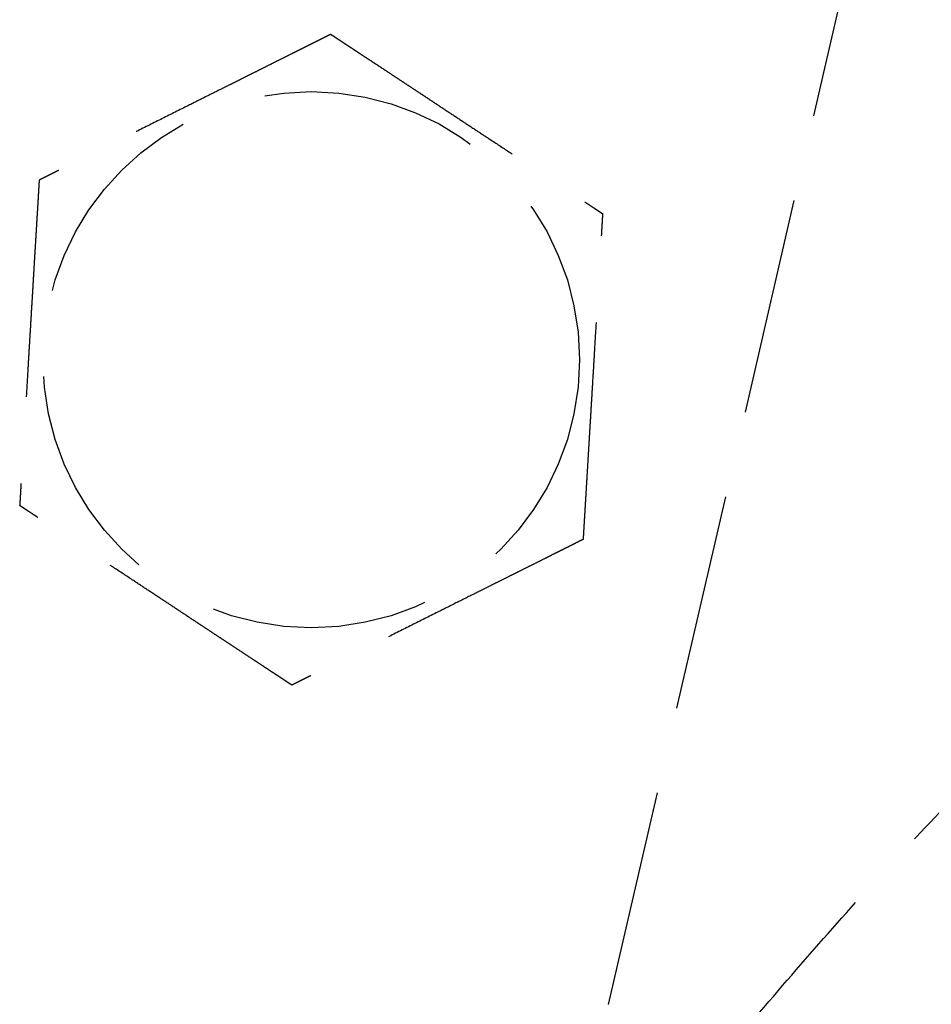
# Model space of a CAD drawing. Header units: millimetres. Extents: x 42975 to 708721, y 118172 to 172014.
# Tile 194 of 256: x 338423 to 338444, y 147732 to 147755. Entities that reach past the tile are written whole.
import ezdxf

# ---------------------------------------------------------------- set-up
doc = ezdxf.new("R2010")
doc.units = ezdxf.units.MM
doc.linetypes.add('ГТО-1 Пунктир', pattern=[7, 5, -2])
doc.layers.add('ГТО-2_Размеры_035', color=2, linetype='Continuous', lineweight=35)
doc.layers.add('ОГОС_Пунктир_025', color=151, linetype='ГТО-1 Пунктир', lineweight=25)

# ---------------------------------------------------------------- blocks, each defined once
blk = doc.blocks.new('ОГСО_Затвор_План')
at = {"layer": 'ОГОС_Пунктир_025'}
blk.add_line((-794.171, 24.424), (-794.171, -127.499), dxfattribs=at)
blk.add_line((-794.171, 24.424), (-794.171, -127.499), dxfattribs=at)
blk.add_circle((-804.171, -72.647), 6.172, dxfattribs=at)
blk.add_circle((-804.171, -72.647), 6.172, dxfattribs=at)
for points, knots in [([(-794.171, -92.891), (-793.949, -92.298), (-793.505, -91.111), (-792.709, -89.107), (-791.712, -86.908), (-790.532, -84.559), (-789.316, -82.284), (-788.068, -80.09), (-786.773, -77.959), (-785.441, -75.897), (-784.082, -73.911), (-782.498, -71.727), (-780.674, -69.388), (-778.598, -66.953), (-776.509, -64.727), (-774.479, -62.783), (-772.521, -61.117), (-770.649, -59.718), (-768.802, -58.535), (-767.053, -57.62), (-765.413, -56.961), (-763.891, -56.527), (-762.413, -56.279), (-761.065, -56.264), (-759.872, -56.478), (-759.16, -56.671), (-758.805, -56.767)], [0, 0, 0, 0, 1.898616, 3.801613, 6.469484, 9.137686, 11.68676, 14.208002, 16.707782, 19.167525, 21.572008, 23.924071, 27.263007, 30.465971, 33.521179, 36.415817, 38.894024, 41.229827, 43.421795, 45.4677, 47.139931, 48.716447, 50.209036, 51.623466, 52.733201, 53.835967, 53.835967, 53.835967, 53.835967]), ([(-794.171, -92.891), (-793.949, -92.298), (-793.505, -91.111), (-792.709, -89.107), (-791.712, -86.908), (-790.532, -84.559), (-789.316, -82.284), (-788.068, -80.09), (-786.773, -77.959), (-785.441, -75.897), (-784.082, -73.911), (-782.498, -71.727), (-780.674, -69.388), (-778.598, -66.953), (-776.509, -64.727), (-774.479, -62.783), (-772.521, -61.117), (-770.649, -59.718), (-768.802, -58.535), (-767.053, -57.62), (-765.413, -56.961), (-763.891, -56.527), (-762.413, -56.279), (-761.065, -56.264), (-759.872, -56.478), (-759.16, -56.671), (-758.805, -56.767)], [0, 0, 0, 0, 1.898616, 3.801613, 6.469484, 9.137686, 11.68676, 14.208002, 16.707782, 19.167525, 21.572008, 23.924071, 27.263007, 30.465971, 33.521179, 36.415817, 38.894024, 41.229827, 43.421795, 45.4677, 47.139931, 48.716447, 50.209036, 51.623466, 52.733201, 53.835967, 53.835967, 53.835967, 53.835967]), ([(-754.452, -64.718), (-754.591, -64.686), (-754.868, -64.623), (-755.638, -64.475), (-756.808, -64.428), (-758.36, -64.587), (-759.951, -64.868), (-761.669, -65.318), (-763.505, -65.981), (-765.45, -66.87), (-767.413, -67.936), (-769.467, -69.224), (-771.599, -70.749), (-773.798, -72.52), (-775.98, -74.473), (-777.897, -76.365), (-779.563, -78.143), (-780.99, -79.765), (-782.391, -81.46), (-783.757, -83.223), (-785.081, -85.048), (-786.363, -86.944), (-787.594, -88.91), (-788.76, -90.939), (-789.839, -93.01), (-790.749, -94.975), (-791.497, -96.817), (-792.095, -98.517), (-792.591, -100.204), (-792.96, -101.82), (-793.198, -103.353), (-793.313, -104.789), (-793.311, -106.159), (-793.22, -107.113), (-793.129, -107.671), (-793.035, -108.186), (-792.836, -108.991), (-792.442, -110.036), (-791.947, -110.98), (-791.369, -111.802), (-790.725, -112.505), (-790.03, -113.102), (-789.278, -113.612), (-788.355, -114.105), (-787.242, -114.542), (-785.923, -114.871), (-784.539, -115.043), (-783.111, -115.106), (-781.636, -115.108), (-780.543, -114.963), (-779.854, -114.791), (-779.662, -114.74), (-779.565, -114.714)], [0, 0, 0, 0, 0.425582, 0.852627, 2.350605, 3.914508, 5.527437, 7.194503, 9.235632, 11.37393, 13.60582, 15.93114, 18.642302, 21.466313, 24.396031, 27.425042, 29.544311, 31.70333, 33.905394, 36.140152, 38.393127, 40.668379, 43.004855, 45.349108, 47.687416, 50.007554, 51.844621, 53.650111, 55.411229, 57.11583, 58.621013, 60.061587, 61.432151, 62.727361, 62.928633, 63.127959, 64.299066, 65.409939, 66.470047, 67.48952, 68.414346, 69.324664, 70.229634, 71.136409, 72.45841, 73.808015, 75.201862, 76.633637, 78.096004, 79.62483, 79.922824, 80.223462, 80.223462, 80.223462, 80.223462]), ([(-754.452, -64.718), (-754.591, -64.686), (-754.868, -64.623), (-755.638, -64.475), (-756.808, -64.428), (-758.36, -64.587), (-759.951, -64.868), (-761.669, -65.318), (-763.505, -65.981), (-765.45, -66.87), (-767.413, -67.936), (-769.467, -69.224), (-771.599, -70.749), (-773.798, -72.52), (-775.98, -74.473), (-777.897, -76.365), (-779.563, -78.143), (-780.99, -79.765), (-782.391, -81.46), (-783.757, -83.223), (-785.081, -85.048), (-786.363, -86.944), (-787.594, -88.91), (-788.76, -90.939), (-789.839, -93.01), (-790.749, -94.975), (-791.497, -96.817), (-792.095, -98.517), (-792.591, -100.204), (-792.96, -101.82), (-793.198, -103.353), (-793.313, -104.789), (-793.311, -106.159), (-793.22, -107.113), (-793.129, -107.671), (-793.035, -108.186), (-792.836, -108.991), (-792.442, -110.036), (-791.947, -110.98), (-791.369, -111.802), (-790.725, -112.505), (-790.03, -113.102), (-789.278, -113.612), (-788.355, -114.105), (-787.242, -114.542), (-785.923, -114.871), (-784.539, -115.043), (-783.111, -115.106), (-781.636, -115.108), (-780.543, -114.963), (-779.854, -114.791), (-779.662, -114.74), (-779.565, -114.714)], [0, 0, 0, 0, 0.425582, 0.852627, 2.350605, 3.914508, 5.527437, 7.194503, 9.235632, 11.37393, 13.60582, 15.93114, 18.642302, 21.466313, 24.396031, 27.425042, 29.544311, 31.70333, 33.905394, 36.140152, 38.393127, 40.668379, 43.004855, 45.349108, 47.687416, 50.007554, 51.844621, 53.650111, 55.411229, 57.11583, 58.621013, 60.061587, 61.432151, 62.727361, 62.928633, 63.127959, 64.299066, 65.409939, 66.470047, 67.48952, 68.414346, 69.324664, 70.229634, 71.136409, 72.45841, 73.808015, 75.201862, 76.633637, 78.096004, 79.62483, 79.922824, 80.223462, 80.223462, 80.223462, 80.223462]), ([(-805.419, -65.246), (-805.42, -65.247), (-805.422, -65.248), (-805.426, -65.251), (-805.43, -65.255), (-805.436, -65.259), (-805.442, -65.265), (-805.451, -65.272), (-805.461, -65.28), (-805.472, -65.29), (-805.486, -65.301), (-805.5, -65.313), (-805.516, -65.326), (-805.537, -65.343), (-805.564, -65.365), (-805.596, -65.392), (-805.63, -65.42), (-805.665, -65.449), (-805.703, -65.48), (-805.747, -65.517), (-805.8, -65.56), (-805.86, -65.61), (-805.922, -65.662), (-805.986, -65.714), (-806.051, -65.768), (-806.117, -65.823), (-806.212, -65.901), (-806.335, -66.002), (-806.487, -66.128), (-806.64, -66.255), (-806.795, -66.383), (-806.951, -66.512), (-807.108, -66.642), (-807.266, -66.772), (-807.424, -66.903), (-807.651, -67.09), (-807.947, -67.335), (-808.361, -67.678), (-808.825, -68.061), (-809.218, -68.385), (-809.488, -68.609), (-809.637, -68.732), (-809.785, -68.855), (-809.933, -68.976), (-810.079, -69.097), (-810.224, -69.217), (-810.348, -69.32), (-810.453, -69.407), (-810.538, -69.477), (-810.622, -69.546), (-810.692, -69.604), (-810.75, -69.652), (-810.795, -69.69), (-810.84, -69.726), (-810.883, -69.762), (-810.924, -69.796), (-810.964, -69.829), (-810.998, -69.857), (-811.028, -69.881), (-811.052, -69.902), (-811.075, -69.921), (-811.097, -69.938), (-811.117, -69.955), (-811.134, -69.97), (-811.15, -69.982), (-811.163, -69.993), (-811.174, -70.003), (-811.184, -70.011), (-811.192, -70.017), (-811.197, -70.022), (-811.201, -70.025), (-811.203, -70.027), (-811.204, -70.027), (-811.204, -70.027)], [0, 0, 0, 0, 0.004181, 0.008793, 0.01427, 0.021043, 0.029544, 0.040205, 0.053185, 0.068463, 0.085807, 0.104982, 0.125754, 0.147888, 0.186706, 0.228307, 0.272428, 0.318811, 0.367193, 0.417315, 0.492949, 0.571358, 0.652184, 0.735066, 0.819644, 0.905559, 0.992449, 1.187024, 1.384227, 1.58367, 1.784962, 1.987714, 2.191537, 2.396041, 2.600837, 2.805536, 3.279753, 3.752767, 4.418915, 5.086093, 5.27954, 5.472701, 5.665153, 5.856473, 6.046239, 6.234028, 6.419418, 6.531406, 6.641931, 6.750587, 6.856969, 6.916907, 6.975707, 7.033113, 7.088874, 7.142734, 7.194442, 7.243744, 7.27684, 7.30845, 7.338402, 7.366527, 7.392654, 7.416612, 7.435444, 7.452363, 7.467204, 7.479802, 7.489993, 7.497613, 7.502496, 7.504445, 7.505534, 7.505534, 7.505534, 7.505534]), ([(-805.419, -65.246), (-805.42, -65.247), (-805.422, -65.248), (-805.426, -65.251), (-805.43, -65.255), (-805.436, -65.259), (-805.442, -65.265), (-805.451, -65.272), (-805.461, -65.28), (-805.472, -65.29), (-805.486, -65.301), (-805.5, -65.313), (-805.516, -65.326), (-805.537, -65.343), (-805.564, -65.365), (-805.596, -65.392), (-805.63, -65.42), (-805.665, -65.449), (-805.703, -65.48), (-805.747, -65.517), (-805.8, -65.56), (-805.86, -65.61), (-805.922, -65.662), (-805.986, -65.714), (-806.051, -65.768), (-806.117, -65.823), (-806.212, -65.901), (-806.335, -66.002), (-806.487, -66.128), (-806.64, -66.255), (-806.795, -66.383), (-806.951, -66.512), (-807.108, -66.642), (-807.266, -66.772), (-807.424, -66.903), (-807.651, -67.09), (-807.947, -67.335), (-808.361, -67.678), (-808.825, -68.061), (-809.218, -68.385), (-809.488, -68.609), (-809.637, -68.732), (-809.785, -68.855), (-809.933, -68.976), (-810.079, -69.097), (-810.224, -69.217), (-810.348, -69.32), (-810.453, -69.407), (-810.538, -69.477), (-810.622, -69.546), (-810.692, -69.604), (-810.75, -69.652), (-810.795, -69.69), (-810.84, -69.726), (-810.883, -69.762), (-810.924, -69.796), (-810.964, -69.829), (-810.998, -69.857), (-811.028, -69.881), (-811.052, -69.902), (-811.075, -69.921), (-811.097, -69.938), (-811.117, -69.955), (-811.134, -69.97), (-811.15, -69.982), (-811.163, -69.993), (-811.174, -70.003), (-811.184, -70.011), (-811.192, -70.017), (-811.197, -70.022), (-811.201, -70.025), (-811.203, -70.027), (-811.204, -70.027), (-811.204, -70.027)], [0, 0, 0, 0, 0.004181, 0.008793, 0.01427, 0.021043, 0.029544, 0.040205, 0.053185, 0.068463, 0.085807, 0.104982, 0.125754, 0.147888, 0.186706, 0.228307, 0.272428, 0.318811, 0.367193, 0.417315, 0.492949, 0.571358, 0.652184, 0.735066, 0.819644, 0.905559, 0.992449, 1.187024, 1.384227, 1.58367, 1.784962, 1.987714, 2.191537, 2.396041, 2.600837, 2.805536, 3.279753, 3.752767, 4.418915, 5.086093, 5.27954, 5.472701, 5.665153, 5.856473, 6.046239, 6.234028, 6.419418, 6.531406, 6.641931, 6.750587, 6.856969, 6.916907, 6.975707, 7.033113, 7.088874, 7.142734, 7.194442, 7.243744, 7.27684, 7.30845, 7.338402, 7.366527, 7.392654, 7.416612, 7.435444, 7.452363, 7.467204, 7.479802, 7.489993, 7.497613, 7.502496, 7.504445, 7.505534, 7.505534, 7.505534, 7.505534]), ([(-805.419, -65.246), (-805.418, -65.246), (-805.416, -65.247), (-805.412, -65.248), (-805.408, -65.25), (-805.403, -65.252), (-805.396, -65.254), (-805.389, -65.257), (-805.38, -65.26), (-805.37, -65.264), (-805.357, -65.269), (-805.344, -65.274), (-805.329, -65.279), (-805.312, -65.285), (-805.295, -65.292), (-805.274, -65.3), (-805.249, -65.309), (-805.22, -65.32), (-805.19, -65.331), (-805.158, -65.343), (-805.125, -65.355), (-805.091, -65.368), (-805.056, -65.381), (-805.014, -65.397), (-804.964, -65.415), (-804.907, -65.436), (-804.848, -65.458), (-804.788, -65.481), (-804.726, -65.504), (-804.664, -65.527), (-804.601, -65.55), (-804.537, -65.574), (-804.443, -65.609), (-804.319, -65.655), (-804.164, -65.713), (-804.008, -65.771), (-803.85, -65.83), (-803.691, -65.889), (-803.532, -65.949), (-803.371, -66.008), (-803.21, -66.068), (-803.049, -66.128), (-802.888, -66.188), (-802.661, -66.273), (-802.37, -66.381), (-802.015, -66.513), (-801.659, -66.646), (-801.26, -66.794), (-800.817, -66.959), (-800.446, -67.097), (-800.194, -67.191), (-800.059, -67.242), (-799.925, -67.292), (-799.791, -67.341), (-799.659, -67.391), (-799.528, -67.439), (-799.398, -67.488), (-799.287, -67.529), (-799.194, -67.564), (-799.12, -67.591), (-799.046, -67.619), (-798.974, -67.646), (-798.911, -67.669), (-798.859, -67.689), (-798.816, -67.704), (-798.774, -67.72), (-798.734, -67.735), (-798.694, -67.75), (-798.656, -67.764), (-798.62, -67.777), (-798.589, -67.789), (-798.561, -67.799), (-798.539, -67.808), (-798.517, -67.816), (-798.497, -67.823), (-798.478, -67.83), (-798.461, -67.837), (-798.445, -67.843), (-798.432, -67.847), (-798.421, -67.852), (-798.411, -67.855), (-798.403, -67.858), (-798.397, -67.861), (-798.392, -67.863), (-798.388, -67.864), (-798.386, -67.864), (-798.386, -67.865), (-798.385, -67.865)], [0, 0, 0, 0, 0.003644, 0.007565, 0.012039, 0.017342, 0.023751, 0.031542, 0.040992, 0.052263, 0.065303, 0.079956, 0.09607, 0.113491, 0.132065, 0.151638, 0.180998, 0.211963, 0.244421, 0.278263, 0.313376, 0.349652, 0.386978, 0.425245, 0.48486, 0.54621, 0.609124, 0.673429, 0.738954, 0.805527, 0.872976, 0.941128, 1.009812, 1.173358, 1.338701, 1.505634, 1.673948, 1.843436, 2.013891, 2.185105, 2.35687, 2.528978, 2.701223, 2.873396, 3.253791, 3.633182, 4.011936, 4.39042, 4.911076, 5.431733, 5.575875, 5.719734, 5.863041, 6.005527, 6.146922, 6.286958, 6.425365, 6.561874, 6.642691, 6.722515, 6.801133, 6.878332, 6.953898, 7.000475, 7.046162, 7.090799, 7.134226, 7.176284, 7.216812, 7.255651, 7.292641, 7.318033, 7.342281, 7.365283, 7.386938, 7.407143, 7.425797, 7.442797, 7.456035, 7.467878, 7.478238, 7.487024, 7.494145, 7.49951, 7.50303, 7.504634, 7.505531, 7.505531, 7.505531, 7.505531]), ([(-805.419, -65.246), (-805.418, -65.246), (-805.416, -65.247), (-805.412, -65.248), (-805.408, -65.25), (-805.403, -65.252), (-805.396, -65.254), (-805.389, -65.257), (-805.38, -65.26), (-805.37, -65.264), (-805.357, -65.269), (-805.344, -65.274), (-805.329, -65.279), (-805.312, -65.285), (-805.295, -65.292), (-805.274, -65.3), (-805.249, -65.309), (-805.22, -65.32), (-805.19, -65.331), (-805.158, -65.343), (-805.125, -65.355), (-805.091, -65.368), (-805.056, -65.381), (-805.014, -65.397), (-804.964, -65.415), (-804.907, -65.436), (-804.848, -65.458), (-804.788, -65.481), (-804.726, -65.504), (-804.664, -65.527), (-804.601, -65.55), (-804.537, -65.574), (-804.443, -65.609), (-804.319, -65.655), (-804.164, -65.713), (-804.008, -65.771), (-803.85, -65.83), (-803.691, -65.889), (-803.532, -65.949), (-803.371, -66.008), (-803.21, -66.068), (-803.049, -66.128), (-802.888, -66.188), (-802.661, -66.273), (-802.37, -66.381), (-802.015, -66.513), (-801.659, -66.646), (-801.26, -66.794), (-800.817, -66.959), (-800.446, -67.097), (-800.194, -67.191), (-800.059, -67.242), (-799.925, -67.292), (-799.791, -67.341), (-799.659, -67.391), (-799.528, -67.439), (-799.398, -67.488), (-799.287, -67.529), (-799.194, -67.564), (-799.12, -67.591), (-799.046, -67.619), (-798.974, -67.646), (-798.911, -67.669), (-798.859, -67.689), (-798.816, -67.704), (-798.774, -67.72), (-798.734, -67.735), (-798.694, -67.75), (-798.656, -67.764), (-798.62, -67.777), (-798.589, -67.789), (-798.561, -67.799), (-798.539, -67.808), (-798.517, -67.816), (-798.497, -67.823), (-798.478, -67.83), (-798.461, -67.837), (-798.445, -67.843), (-798.432, -67.847), (-798.421, -67.852), (-798.411, -67.855), (-798.403, -67.858), (-798.397, -67.861), (-798.392, -67.863), (-798.388, -67.864), (-798.386, -67.864), (-798.386, -67.865), (-798.385, -67.865)], [0, 0, 0, 0, 0.003644, 0.007565, 0.012039, 0.017342, 0.023751, 0.031542, 0.040992, 0.052263, 0.065303, 0.079956, 0.09607, 0.113491, 0.132065, 0.151638, 0.180998, 0.211963, 0.244421, 0.278263, 0.313376, 0.349652, 0.386978, 0.425245, 0.48486, 0.54621, 0.609124, 0.673429, 0.738954, 0.805527, 0.872976, 0.941128, 1.009812, 1.173358, 1.338701, 1.505634, 1.673948, 1.843436, 2.013891, 2.185105, 2.35687, 2.528978, 2.701223, 2.873396, 3.253791, 3.633182, 4.011936, 4.39042, 4.911076, 5.431733, 5.575875, 5.719734, 5.863041, 6.005527, 6.146922, 6.286958, 6.425365, 6.561874, 6.642691, 6.722515, 6.801133, 6.878332, 6.953898, 7.000475, 7.046162, 7.090799, 7.134226, 7.176284, 7.216812, 7.255651, 7.292641, 7.318033, 7.342281, 7.365283, 7.386938, 7.407143, 7.425797, 7.442797, 7.456035, 7.467878, 7.478238, 7.487024, 7.494145, 7.49951, 7.50303, 7.504634, 7.505531, 7.505531, 7.505531, 7.505531]), ([(-797.137, -75.266), (-797.137, -75.265), (-797.137, -75.262), (-797.138, -75.258), (-797.139, -75.254), (-797.14, -75.248), (-797.141, -75.242), (-797.142, -75.234), (-797.144, -75.225), (-797.146, -75.214), (-797.148, -75.201), (-797.15, -75.186), (-797.153, -75.171), (-797.156, -75.154), (-797.159, -75.135), (-797.163, -75.113), (-797.167, -75.087), (-797.172, -75.056), (-797.178, -75.024), (-797.183, -74.991), (-797.189, -74.956), (-797.195, -74.921), (-797.201, -74.884), (-797.209, -74.839), (-797.218, -74.787), (-797.228, -74.727), (-797.238, -74.665), (-797.249, -74.601), (-797.26, -74.537), (-797.271, -74.471), (-797.282, -74.405), (-797.293, -74.338), (-797.31, -74.239), (-797.332, -74.108), (-797.36, -73.945), (-797.387, -73.781), (-797.415, -73.615), (-797.444, -73.448), (-797.472, -73.28), (-797.5, -73.111), (-797.529, -72.942), (-797.558, -72.772), (-797.586, -72.602), (-797.626, -72.364), (-797.678, -72.058), (-797.741, -71.683), (-797.804, -71.31), (-797.875, -70.89), (-797.954, -70.423), (-798.019, -70.039), (-798.062, -69.783), (-798.083, -69.657), (-798.104, -69.532), (-798.125, -69.407), (-798.146, -69.282), (-798.167, -69.159), (-798.188, -69.036), (-798.208, -68.915), (-798.226, -68.809), (-798.242, -68.716), (-798.255, -68.637), (-798.268, -68.56), (-798.281, -68.484), (-798.292, -68.418), (-798.301, -68.363), (-798.309, -68.318), (-798.316, -68.274), (-798.324, -68.231), (-798.331, -68.19), (-798.337, -68.15), (-798.344, -68.112), (-798.349, -68.079), (-798.354, -68.05), (-798.358, -68.026), (-798.362, -68.004), (-798.366, -67.982), (-798.369, -67.962), (-798.372, -67.944), (-798.375, -67.928), (-798.377, -67.914), (-798.379, -67.902), (-798.381, -67.892), (-798.382, -67.884), (-798.383, -67.877), (-798.384, -67.871), (-798.385, -67.868), (-798.385, -67.866), (-798.385, -67.865), (-798.385, -67.865)], [0, 0, 0, 0, 0.003643, 0.007562, 0.012034, 0.017335, 0.023743, 0.031533, 0.040983, 0.052254, 0.065293, 0.079947, 0.096062, 0.113483, 0.132058, 0.151631, 0.180992, 0.211957, 0.244417, 0.278259, 0.313373, 0.34965, 0.386977, 0.425244, 0.48486, 0.546212, 0.609127, 0.673434, 0.73896, 0.805535, 0.872984, 0.941138, 1.009824, 1.17337, 1.338712, 1.505644, 1.673957, 1.843445, 2.013898, 2.185111, 2.356875, 2.528983, 2.701226, 2.873398, 3.253795, 3.633189, 4.011945, 4.390431, 4.91109, 5.431748, 5.559883, 5.687819, 5.815366, 5.942334, 6.068536, 6.193781, 6.317882, 6.440648, 6.56189, 6.642703, 6.722522, 6.801135, 6.878329, 6.953889, 7.000464, 7.046149, 7.090785, 7.134211, 7.176269, 7.216798, 7.255639, 7.292633, 7.31803, 7.342283, 7.36529, 7.38695, 7.407158, 7.425813, 7.442812, 7.456045, 7.467884, 7.478238, 7.487018, 7.494134, 7.499498, 7.503018, 7.504625, 7.505526, 7.505526, 7.505526, 7.505526]), ([(-797.137, -75.266), (-797.137, -75.265), (-797.137, -75.262), (-797.138, -75.258), (-797.139, -75.254), (-797.14, -75.248), (-797.141, -75.242), (-797.142, -75.234), (-797.144, -75.225), (-797.146, -75.214), (-797.148, -75.201), (-797.15, -75.186), (-797.153, -75.171), (-797.156, -75.154), (-797.159, -75.135), (-797.163, -75.113), (-797.167, -75.087), (-797.172, -75.056), (-797.178, -75.024), (-797.183, -74.991), (-797.189, -74.956), (-797.195, -74.921), (-797.201, -74.884), (-797.209, -74.839), (-797.218, -74.787), (-797.228, -74.727), (-797.238, -74.665), (-797.249, -74.601), (-797.26, -74.537), (-797.271, -74.471), (-797.282, -74.405), (-797.293, -74.338), (-797.31, -74.239), (-797.332, -74.108), (-797.36, -73.945), (-797.387, -73.781), (-797.415, -73.615), (-797.444, -73.448), (-797.472, -73.28), (-797.5, -73.111), (-797.529, -72.942), (-797.558, -72.772), (-797.586, -72.602), (-797.626, -72.364), (-797.678, -72.058), (-797.741, -71.683), (-797.804, -71.31), (-797.875, -70.89), (-797.954, -70.423), (-798.019, -70.039), (-798.062, -69.783), (-798.083, -69.657), (-798.104, -69.532), (-798.125, -69.407), (-798.146, -69.282), (-798.167, -69.159), (-798.188, -69.036), (-798.208, -68.915), (-798.226, -68.809), (-798.242, -68.716), (-798.255, -68.637), (-798.268, -68.56), (-798.281, -68.484), (-798.292, -68.418), (-798.301, -68.363), (-798.309, -68.318), (-798.316, -68.274), (-798.324, -68.231), (-798.331, -68.19), (-798.337, -68.15), (-798.344, -68.112), (-798.349, -68.079), (-798.354, -68.05), (-798.358, -68.026), (-798.362, -68.004), (-798.366, -67.982), (-798.369, -67.962), (-798.372, -67.944), (-798.375, -67.928), (-798.377, -67.914), (-798.379, -67.902), (-798.381, -67.892), (-798.382, -67.884), (-798.383, -67.877), (-798.384, -67.871), (-798.385, -67.868), (-798.385, -67.866), (-798.385, -67.865), (-798.385, -67.865)], [0, 0, 0, 0, 0.003643, 0.007562, 0.012034, 0.017335, 0.023743, 0.031533, 0.040983, 0.052254, 0.065293, 0.079947, 0.096062, 0.113483, 0.132058, 0.151631, 0.180992, 0.211957, 0.244417, 0.278259, 0.313373, 0.34965, 0.386977, 0.425244, 0.48486, 0.546212, 0.609127, 0.673434, 0.73896, 0.805535, 0.872984, 0.941138, 1.009824, 1.17337, 1.338712, 1.505644, 1.673957, 1.843445, 2.013898, 2.185111, 2.356875, 2.528983, 2.701226, 2.873398, 3.253795, 3.633189, 4.011945, 4.390431, 4.91109, 5.431748, 5.559883, 5.687819, 5.815366, 5.942334, 6.068536, 6.193781, 6.317882, 6.440648, 6.56189, 6.642703, 6.722522, 6.801135, 6.878329, 6.953889, 7.000464, 7.046149, 7.090785, 7.134211, 7.176269, 7.216798, 7.255639, 7.292633, 7.31803, 7.342283, 7.36529, 7.38695, 7.407158, 7.425813, 7.442812, 7.456045, 7.467884, 7.478238, 7.487018, 7.494134, 7.499498, 7.503018, 7.504625, 7.505526, 7.505526, 7.505526, 7.505526]), ([(-811.204, -70.027), (-811.204, -70.029), (-811.204, -70.031), (-811.203, -70.035), (-811.202, -70.04), (-811.201, -70.045), (-811.2, -70.051), (-811.199, -70.059), (-811.197, -70.068), (-811.195, -70.08), (-811.193, -70.092), (-811.191, -70.107), (-811.188, -70.123), (-811.185, -70.14), (-811.182, -70.158), (-811.178, -70.18), (-811.174, -70.206), (-811.169, -70.237), (-811.163, -70.269), (-811.158, -70.302), (-811.152, -70.337), (-811.146, -70.373), (-811.14, -70.409), (-811.132, -70.454), (-811.123, -70.506), (-811.113, -70.567), (-811.103, -70.629), (-811.092, -70.692), (-811.081, -70.756), (-811.07, -70.822), (-811.059, -70.888), (-811.048, -70.956), (-811.031, -71.054), (-811.009, -71.185), (-810.981, -71.348), (-810.954, -71.513), (-810.926, -71.678), (-810.898, -71.846), (-810.869, -72.014), (-810.841, -72.182), (-810.812, -72.352), (-810.784, -72.521), (-810.755, -72.691), (-810.715, -72.929), (-810.663, -73.236), (-810.6, -73.61), (-810.537, -73.983), (-810.466, -74.403), (-810.387, -74.87), (-810.322, -75.254), (-810.279, -75.51), (-810.258, -75.636), (-810.237, -75.762), (-810.216, -75.887), (-810.195, -76.011), (-810.174, -76.135), (-810.153, -76.257), (-810.133, -76.378), (-810.115, -76.485), (-810.099, -76.577), (-810.086, -76.656), (-810.073, -76.733), (-810.06, -76.809), (-810.049, -76.875), (-810.04, -76.93), (-810.032, -76.975), (-810.025, -77.019), (-810.018, -77.062), (-810.011, -77.103), (-810.004, -77.143), (-809.997, -77.181), (-809.992, -77.215), (-809.987, -77.243), (-809.983, -77.267), (-809.979, -77.29), (-809.975, -77.311), (-809.972, -77.331), (-809.969, -77.349), (-809.966, -77.365), (-809.964, -77.379), (-809.962, -77.391), (-809.96, -77.401), (-809.959, -77.41), (-809.958, -77.417), (-809.957, -77.422), (-809.956, -77.425), (-809.956, -77.427), (-809.956, -77.428), (-809.956, -77.428)], [0, 0, 0, 0, 0.003643, 0.007562, 0.012034, 0.017335, 0.023743, 0.031533, 0.040983, 0.052254, 0.065293, 0.079946, 0.096061, 0.113482, 0.132057, 0.15163, 0.180991, 0.211956, 0.244415, 0.278258, 0.313372, 0.349648, 0.386975, 0.425242, 0.484856, 0.546205, 0.609117, 0.673421, 0.738944, 0.805515, 0.872961, 0.941111, 1.009793, 1.17334, 1.338684, 1.505618, 1.673934, 1.843425, 2.013882, 2.185098, 2.356865, 2.528976, 2.701223, 2.873398, 3.253788, 3.633174, 4.011923, 4.390401, 4.91106, 5.431718, 5.559854, 5.687789, 5.815336, 5.942305, 6.068506, 6.193751, 6.317852, 6.440618, 6.561861, 6.642679, 6.722503, 6.801122, 6.878322, 6.953889, 7.000466, 7.046153, 7.09079, 7.134217, 7.176275, 7.216803, 7.255642, 7.292632, 7.318023, 7.34227, 7.365272, 7.386926, 7.407131, 7.425783, 7.442782, 7.456019, 7.467862, 7.478222, 7.487007, 7.494128, 7.499495, 7.503018, 7.504625, 7.505526, 7.505526, 7.505526, 7.505526]), ([(-811.204, -70.027), (-811.204, -70.029), (-811.204, -70.031), (-811.203, -70.035), (-811.202, -70.04), (-811.201, -70.045), (-811.2, -70.051), (-811.199, -70.059), (-811.197, -70.068), (-811.195, -70.08), (-811.193, -70.092), (-811.191, -70.107), (-811.188, -70.123), (-811.185, -70.14), (-811.182, -70.158), (-811.178, -70.18), (-811.174, -70.206), (-811.169, -70.237), (-811.163, -70.269), (-811.158, -70.302), (-811.152, -70.337), (-811.146, -70.373), (-811.14, -70.409), (-811.132, -70.454), (-811.123, -70.506), (-811.113, -70.567), (-811.103, -70.629), (-811.092, -70.692), (-811.081, -70.756), (-811.07, -70.822), (-811.059, -70.888), (-811.048, -70.956), (-811.031, -71.054), (-811.009, -71.185), (-810.981, -71.348), (-810.954, -71.513), (-810.926, -71.678), (-810.898, -71.846), (-810.869, -72.014), (-810.841, -72.182), (-810.812, -72.352), (-810.784, -72.521), (-810.755, -72.691), (-810.715, -72.929), (-810.663, -73.236), (-810.6, -73.61), (-810.537, -73.983), (-810.466, -74.403), (-810.387, -74.87), (-810.322, -75.254), (-810.279, -75.51), (-810.258, -75.636), (-810.237, -75.762), (-810.216, -75.887), (-810.195, -76.011), (-810.174, -76.135), (-810.153, -76.257), (-810.133, -76.378), (-810.115, -76.485), (-810.099, -76.577), (-810.086, -76.656), (-810.073, -76.733), (-810.06, -76.809), (-810.049, -76.875), (-810.04, -76.93), (-810.032, -76.975), (-810.025, -77.019), (-810.018, -77.062), (-810.011, -77.103), (-810.004, -77.143), (-809.997, -77.181), (-809.992, -77.215), (-809.987, -77.243), (-809.983, -77.267), (-809.979, -77.29), (-809.975, -77.311), (-809.972, -77.331), (-809.969, -77.349), (-809.966, -77.365), (-809.964, -77.379), (-809.962, -77.391), (-809.96, -77.401), (-809.959, -77.41), (-809.958, -77.417), (-809.957, -77.422), (-809.956, -77.425), (-809.956, -77.427), (-809.956, -77.428), (-809.956, -77.428)], [0, 0, 0, 0, 0.003643, 0.007562, 0.012034, 0.017335, 0.023743, 0.031533, 0.040983, 0.052254, 0.065293, 0.079946, 0.096061, 0.113482, 0.132057, 0.15163, 0.180991, 0.211956, 0.244415, 0.278258, 0.313372, 0.349648, 0.386975, 0.425242, 0.484856, 0.546205, 0.609117, 0.673421, 0.738944, 0.805515, 0.872961, 0.941111, 1.009793, 1.17334, 1.338684, 1.505618, 1.673934, 1.843425, 2.013882, 2.185098, 2.356865, 2.528976, 2.701223, 2.873398, 3.253788, 3.633174, 4.011923, 4.390401, 4.91106, 5.431718, 5.559854, 5.687789, 5.815336, 5.942305, 6.068506, 6.193751, 6.317852, 6.440618, 6.561861, 6.642679, 6.722503, 6.801122, 6.878322, 6.953889, 7.000466, 7.046153, 7.09079, 7.134217, 7.176275, 7.216803, 7.255642, 7.292632, 7.318023, 7.34227, 7.365272, 7.386926, 7.407131, 7.425783, 7.442782, 7.456019, 7.467862, 7.478222, 7.487007, 7.494128, 7.499495, 7.503018, 7.504625, 7.505526, 7.505526, 7.505526, 7.505526]), ([(-797.137, -75.266), (-797.138, -75.267), (-797.14, -75.269), (-797.144, -75.272), (-797.148, -75.275), (-797.153, -75.28), (-797.16, -75.285), (-797.168, -75.292), (-797.178, -75.3), (-797.19, -75.31), (-797.203, -75.321), (-797.218, -75.333), (-797.234, -75.346), (-797.255, -75.364), (-797.281, -75.385), (-797.313, -75.412), (-797.347, -75.44), (-797.383, -75.469), (-797.42, -75.5), (-797.465, -75.537), (-797.517, -75.58), (-797.578, -75.63), (-797.64, -75.682), (-797.704, -75.734), (-797.769, -75.788), (-797.835, -75.843), (-797.929, -75.921), (-798.052, -76.023), (-798.204, -76.148), (-798.358, -76.275), (-798.513, -76.403), (-798.669, -76.532), (-798.826, -76.662), (-798.984, -76.792), (-799.141, -76.923), (-799.369, -77.11), (-799.665, -77.355), (-800.079, -77.698), (-800.543, -78.081), (-800.935, -78.406), (-801.206, -78.629), (-801.355, -78.752), (-801.503, -78.875), (-801.65, -78.997), (-801.797, -79.117), (-801.941, -79.237), (-802.066, -79.34), (-802.171, -79.427), (-802.256, -79.497), (-802.339, -79.566), (-802.41, -79.625), (-802.468, -79.672), (-802.513, -79.71), (-802.557, -79.746), (-802.6, -79.782), (-802.642, -79.816), (-802.682, -79.849), (-802.716, -79.877), (-802.745, -79.902), (-802.77, -79.922), (-802.793, -79.941), (-802.814, -79.959), (-802.834, -79.975), (-802.852, -79.99), (-802.867, -80.003), (-802.88, -80.013), (-802.892, -80.023), (-802.902, -80.031), (-802.909, -80.037), (-802.915, -80.042), (-802.919, -80.045), (-802.921, -80.047), (-802.922, -80.047), (-802.922, -80.048)], [0, 0, 0, 0, 0.004183, 0.008799, 0.014278, 0.021053, 0.029556, 0.040219, 0.053199, 0.068478, 0.085822, 0.104997, 0.125768, 0.147901, 0.186717, 0.228314, 0.272433, 0.318811, 0.367191, 0.417309, 0.492941, 0.57135, 0.652176, 0.735058, 0.819637, 0.905552, 0.992443, 1.187022, 1.384229, 1.583674, 1.784969, 1.987723, 2.191549, 2.396055, 2.600854, 2.805555, 3.279763, 3.752767, 4.418924, 5.086112, 5.27956, 5.472722, 5.665175, 5.856495, 6.046261, 6.234049, 6.419437, 6.531419, 6.641938, 6.75059, 6.856969, 6.916911, 6.975714, 7.033124, 7.088888, 7.142751, 7.194461, 7.243763, 7.276856, 7.308463, 7.338411, 7.366532, 7.392656, 7.416612, 7.435444, 7.452362, 7.467203, 7.479801, 7.489992, 7.497612, 7.502496, 7.504445, 7.505534, 7.505534, 7.505534, 7.505534]), ([(-797.137, -75.266), (-797.138, -75.267), (-797.14, -75.269), (-797.144, -75.272), (-797.148, -75.275), (-797.153, -75.28), (-797.16, -75.285), (-797.168, -75.292), (-797.178, -75.3), (-797.19, -75.31), (-797.203, -75.321), (-797.218, -75.333), (-797.234, -75.346), (-797.255, -75.364), (-797.281, -75.385), (-797.313, -75.412), (-797.347, -75.44), (-797.383, -75.469), (-797.42, -75.5), (-797.465, -75.537), (-797.517, -75.58), (-797.578, -75.63), (-797.64, -75.682), (-797.704, -75.734), (-797.769, -75.788), (-797.835, -75.843), (-797.929, -75.921), (-798.052, -76.023), (-798.204, -76.148), (-798.358, -76.275), (-798.513, -76.403), (-798.669, -76.532), (-798.826, -76.662), (-798.984, -76.792), (-799.141, -76.923), (-799.369, -77.11), (-799.665, -77.355), (-800.079, -77.698), (-800.543, -78.081), (-800.935, -78.406), (-801.206, -78.629), (-801.355, -78.752), (-801.503, -78.875), (-801.65, -78.997), (-801.797, -79.117), (-801.941, -79.237), (-802.066, -79.34), (-802.171, -79.427), (-802.256, -79.497), (-802.339, -79.566), (-802.41, -79.625), (-802.468, -79.672), (-802.513, -79.71), (-802.557, -79.746), (-802.6, -79.782), (-802.642, -79.816), (-802.682, -79.849), (-802.716, -79.877), (-802.745, -79.902), (-802.77, -79.922), (-802.793, -79.941), (-802.814, -79.959), (-802.834, -79.975), (-802.852, -79.99), (-802.867, -80.003), (-802.88, -80.013), (-802.892, -80.023), (-802.902, -80.031), (-802.909, -80.037), (-802.915, -80.042), (-802.919, -80.045), (-802.921, -80.047), (-802.922, -80.047), (-802.922, -80.048)], [0, 0, 0, 0, 0.004183, 0.008799, 0.014278, 0.021053, 0.029556, 0.040219, 0.053199, 0.068478, 0.085822, 0.104997, 0.125768, 0.147901, 0.186717, 0.228314, 0.272433, 0.318811, 0.367191, 0.417309, 0.492941, 0.57135, 0.652176, 0.735058, 0.819637, 0.905552, 0.992443, 1.187022, 1.384229, 1.583674, 1.784969, 1.987723, 2.191549, 2.396055, 2.600854, 2.805555, 3.279763, 3.752767, 4.418924, 5.086112, 5.27956, 5.472722, 5.665175, 5.856495, 6.046261, 6.234049, 6.419437, 6.531419, 6.641938, 6.75059, 6.856969, 6.916911, 6.975714, 7.033124, 7.088888, 7.142751, 7.194461, 7.243763, 7.276856, 7.308463, 7.338411, 7.366532, 7.392656, 7.416612, 7.435444, 7.452362, 7.467203, 7.479801, 7.489992, 7.497612, 7.502496, 7.504445, 7.505534, 7.505534, 7.505534, 7.505534]), ([(-802.922, -80.048), (-802.923, -80.047), (-802.925, -80.046), (-802.929, -80.045), (-802.934, -80.043), (-802.939, -80.041), (-802.945, -80.039), (-802.952, -80.036), (-802.961, -80.033), (-802.971, -80.029), (-802.984, -80.025), (-802.997, -80.02), (-803.012, -80.014), (-803.029, -80.008), (-803.046, -80.001), (-803.067, -79.994), (-803.092, -79.984), (-803.121, -79.973), (-803.151, -79.962), (-803.183, -79.95), (-803.216, -79.938), (-803.25, -79.925), (-803.285, -79.912), (-803.327, -79.897), (-803.377, -79.878), (-803.434, -79.857), (-803.493, -79.835), (-803.553, -79.812), (-803.615, -79.79), (-803.677, -79.766), (-803.74, -79.743), (-803.804, -79.719), (-803.898, -79.684), (-804.022, -79.638), (-804.177, -79.58), (-804.333, -79.522), (-804.491, -79.463), (-804.65, -79.404), (-804.809, -79.345), (-804.97, -79.285), (-805.131, -79.225), (-805.292, -79.165), (-805.453, -79.105), (-805.68, -79.021), (-805.971, -78.912), (-806.327, -78.78), (-806.682, -78.648), (-807.081, -78.499), (-807.524, -78.334), (-807.895, -78.196), (-808.147, -78.102), (-808.282, -78.052), (-808.416, -78.002), (-808.55, -77.952), (-808.682, -77.903), (-808.813, -77.854), (-808.943, -77.806), (-809.054, -77.764), (-809.147, -77.73), (-809.221, -77.702), (-809.295, -77.674), (-809.367, -77.647), (-809.43, -77.624), (-809.482, -77.605), (-809.525, -77.589), (-809.567, -77.573), (-809.607, -77.558), (-809.647, -77.543), (-809.685, -77.529), (-809.721, -77.516), (-809.753, -77.504), (-809.78, -77.494), (-809.802, -77.486), (-809.824, -77.477), (-809.844, -77.47), (-809.863, -77.463), (-809.88, -77.456), (-809.896, -77.451), (-809.909, -77.446), (-809.92, -77.442), (-809.93, -77.438), (-809.938, -77.435), (-809.944, -77.433), (-809.949, -77.431), (-809.953, -77.429), (-809.955, -77.429), (-809.955, -77.429), (-809.956, -77.428)], [0, 0, 0, 0, 0.003646, 0.007568, 0.012043, 0.017347, 0.023757, 0.031549, 0.040999, 0.05227, 0.065308, 0.079961, 0.096074, 0.113494, 0.132066, 0.151638, 0.180997, 0.211961, 0.244419, 0.278261, 0.313375, 0.349651, 0.386978, 0.425245, 0.48486, 0.546211, 0.609125, 0.67343, 0.738955, 0.805528, 0.872976, 0.941128, 1.009812, 1.173359, 1.338703, 1.505637, 1.673953, 1.843443, 2.0139, 2.185115, 2.356882, 2.528992, 2.701239, 2.873413, 3.253806, 3.633194, 4.011946, 4.390427, 4.911083, 5.43174, 5.575882, 5.719742, 5.863049, 6.005535, 6.146931, 6.286967, 6.425374, 6.561884, 6.642701, 6.722524, 6.801142, 6.87834, 6.953905, 7.000481, 7.046166, 7.090802, 7.134228, 7.176285, 7.216812, 7.255651, 7.292641, 7.318034, 7.342283, 7.365287, 7.386944, 7.40715, 7.425806, 7.442807, 7.456046, 7.467891, 7.478251, 7.487036, 7.494156, 7.49952, 7.503036, 7.504637, 7.50553, 7.50553, 7.50553, 7.50553]), ([(-802.922, -80.048), (-802.923, -80.047), (-802.925, -80.046), (-802.929, -80.045), (-802.934, -80.043), (-802.939, -80.041), (-802.945, -80.039), (-802.952, -80.036), (-802.961, -80.033), (-802.971, -80.029), (-802.984, -80.025), (-802.997, -80.02), (-803.012, -80.014), (-803.029, -80.008), (-803.046, -80.001), (-803.067, -79.994), (-803.092, -79.984), (-803.121, -79.973), (-803.151, -79.962), (-803.183, -79.95), (-803.216, -79.938), (-803.25, -79.925), (-803.285, -79.912), (-803.327, -79.897), (-803.377, -79.878), (-803.434, -79.857), (-803.493, -79.835), (-803.553, -79.812), (-803.615, -79.79), (-803.677, -79.766), (-803.74, -79.743), (-803.804, -79.719), (-803.898, -79.684), (-804.022, -79.638), (-804.177, -79.58), (-804.333, -79.522), (-804.491, -79.463), (-804.65, -79.404), (-804.809, -79.345), (-804.97, -79.285), (-805.131, -79.225), (-805.292, -79.165), (-805.453, -79.105), (-805.68, -79.021), (-805.971, -78.912), (-806.327, -78.78), (-806.682, -78.648), (-807.081, -78.499), (-807.524, -78.334), (-807.895, -78.196), (-808.147, -78.102), (-808.282, -78.052), (-808.416, -78.002), (-808.55, -77.952), (-808.682, -77.903), (-808.813, -77.854), (-808.943, -77.806), (-809.054, -77.764), (-809.147, -77.73), (-809.221, -77.702), (-809.295, -77.674), (-809.367, -77.647), (-809.43, -77.624), (-809.482, -77.605), (-809.525, -77.589), (-809.567, -77.573), (-809.607, -77.558), (-809.647, -77.543), (-809.685, -77.529), (-809.721, -77.516), (-809.753, -77.504), (-809.78, -77.494), (-809.802, -77.486), (-809.824, -77.477), (-809.844, -77.47), (-809.863, -77.463), (-809.88, -77.456), (-809.896, -77.451), (-809.909, -77.446), (-809.92, -77.442), (-809.93, -77.438), (-809.938, -77.435), (-809.944, -77.433), (-809.949, -77.431), (-809.953, -77.429), (-809.955, -77.429), (-809.955, -77.429), (-809.956, -77.428)], [0, 0, 0, 0, 0.003646, 0.007568, 0.012043, 0.017347, 0.023757, 0.031549, 0.040999, 0.05227, 0.065308, 0.079961, 0.096074, 0.113494, 0.132066, 0.151638, 0.180997, 0.211961, 0.244419, 0.278261, 0.313375, 0.349651, 0.386978, 0.425245, 0.48486, 0.546211, 0.609125, 0.67343, 0.738955, 0.805528, 0.872976, 0.941128, 1.009812, 1.173359, 1.338703, 1.505637, 1.673953, 1.843443, 2.0139, 2.185115, 2.356882, 2.528992, 2.701239, 2.873413, 3.253806, 3.633194, 4.011946, 4.390427, 4.911083, 5.43174, 5.575882, 5.719742, 5.863049, 6.005535, 6.146931, 6.286967, 6.425374, 6.561884, 6.642701, 6.722524, 6.801142, 6.87834, 6.953905, 7.000481, 7.046166, 7.090802, 7.134228, 7.176285, 7.216812, 7.255651, 7.292641, 7.318034, 7.342283, 7.365287, 7.386944, 7.40715, 7.425806, 7.442807, 7.456046, 7.467891, 7.478251, 7.487036, 7.494156, 7.49952, 7.503036, 7.504637, 7.50553, 7.50553, 7.50553, 7.50553])]:
    blk.add_open_spline(points, degree=3, knots=knots, dxfattribs=at)
blk = doc.blocks.new('A$C1AA538EC')
at = {"layer": 'ГТО-2_Размеры_035', "rotation": 346.9999999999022}
blk.add_blockref('ОГСО_Затвор_План', (-6044.682, -11100.099), dxfattribs=at)

msp = doc.modelspace()

# ---------------------------------------------------------------- block references
at = {"layer": 'ГТО-2_Размеры_035'}
msp.add_blockref('A$C1AA538EC', (345274.631, 158737.105), dxfattribs=at)

doc.saveas('drawing.dxf')
